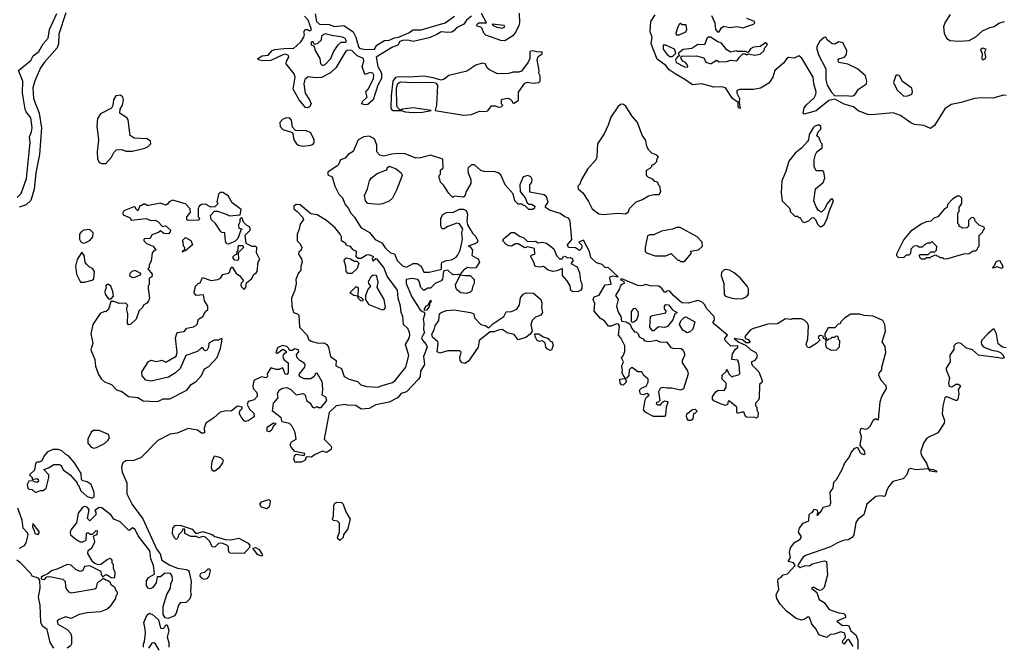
# Model space of a CAD drawing. Extents: x 2380107 to 2585170, y 384273 to 546161.
# Tile 99 of 256: x 2461647 to 2469050, y 478757 to 483468. Entities that reach past the tile are written whole.
import ezdxf

# ---------------------------------------------------------------- set-up
doc = ezdxf.new("R2010")
doc.units = 0

msp = doc.modelspace()

# ---------------------------------------------------------------- linework, layer by layer
at = {"layer": '0CON05XD'}
for points in [[(2461629, 482131), (2461658.7, 482161.4), (2461697.5, 482272.5), (2461726.5, 482545), (2461722, 482588), (2461736.3, 482623.7), (2461740.4, 482655), (2461730.7, 482730.7), (2461695.3, 482775.3), (2461688.2, 482795), (2461669.6, 482915), (2461670.5, 483005), (2461637.3, 483085), (2461731.9, 483161.9), (2461748.9, 483195), (2461791.4, 483228.6), (2461824.7, 483285.3), (2461860.5, 483329.5), (2461871.9, 483395), (2461926.9, 483513.1)], [(2461995, 483519.2), (2461941.6, 483358.4), (2461938.7, 483285), (2461930.3, 483255), (2461835, 483148.5), (2461805, 483104.4), (2461762.2, 483007.8), (2461746.8, 482955), (2461751.9, 482875), (2461794.8, 482765), (2461812.5, 482655), (2461796.5, 482455), (2461767.7, 482315), (2461756.4, 482193.6), (2461731, 482109), (2461697.1, 482075), (2461642.2, 482057.8)], [(2465045.4, 483494.6), (2465005.6, 483465), (2464986.5, 483433.5), (2464932.6, 483407.4), (2464914.4, 483385.6), (2464895.6, 483374.4), (2464865, 483370.5), (2464815, 483377.1), (2464783.6, 483356.4), (2464725, 483330.8), (2464605, 483302.5), (2464565, 483313.8), (2464525, 483310.9), (2464506.4, 483303.6), (2464490.6, 483275), (2464449.1, 483260.9), (2464327.8, 483185), (2464338.9, 483115), (2464367.1, 483065), (2464366.9, 483025), (2464338.8, 482975), (2464305.8, 482865), (2464265, 482828.8), (2464245, 482826.7), (2464217.5, 482835), (2464226.7, 482855), (2464260, 482885), (2464250, 482925), (2464267.5, 482945), (2464306.8, 483023.2), (2464309.7, 483049.7), (2464301.2, 483065), (2464285, 483071.4), (2464243.3, 483055), (2464221.4, 483115), (2464235.7, 483155), (2464232, 483175), (2464185, 483196.5), (2464145, 483235.3), (2464115, 483239.1), (2464099.2, 483230.9), (2464023.6, 483105), (2463985, 483067.5), (2463917.6, 483032.4), (2463875, 483029.2), (2463815, 483036.9), (2463792.1, 483017.9), (2463783.1, 482985), (2463793.8, 482915), (2463825.8, 482865), (2463837.5, 482835), (2463825, 482813.3), (2463810, 482805), (2463795, 482806.2), (2463749.5, 482865), (2463702.3, 482945), (2463719.6, 483035), (2463710.6, 483060.6), (2463651.1, 483135), (2463653.2, 483156.8), (2463672, 483185), (2463668.9, 483198.9), (2463645, 483207.5), (2463625.9, 483204.1), (2463535, 483160.8), (2463475, 483158), (2463440, 483165), (2463437.5, 483175), (2463470, 483195), (2463515, 483200), (2463546.2, 483235), (2463565, 483244.2), (2463655, 483254.4), (2463705, 483250), (2463759.8, 483300.2), (2463782.9, 483335), (2463788, 483355), (2463784, 483375), (2463793.3, 483395), (2463810, 483395), (2463825, 483383.3), (2463841.2, 483395), (2463816.9, 483465), (2463788, 483495)], [(2463867.9, 483512.1), (2463880, 483455), (2463901.2, 483435), (2463975, 483431.4), (2464015, 483415.6), (2464085, 483422.9), (2464155, 483375.4), (2464175.2, 483335.2), (2464194.2, 483264.2), (2464205, 483251.8), (2464255, 483244.6), (2464314.4, 483245.6), (2464333.5, 483276.5), (2464389.4, 483310.6), (2464425, 483313.4), (2464465, 483331.1), (2464495, 483335.8), (2464572.2, 483367.8), (2464594, 483385), (2464605, 483391.2), (2464665, 483390.4), (2464845.8, 483445), (2464915.7, 483495)], [(2465403.1, 483516.9), (2465404.4, 483445), (2465399.4, 483425), (2465377.5, 483375), (2465355, 483346.9), (2465295, 483308.9), (2465265, 483310), (2465151.7, 483351.7), (2465138, 483365), (2465125, 483402.5), (2465115, 483412.5), (2465085, 483420), (2465087.5, 483435), (2465100, 483445), (2465157.5, 483445), (2465120.6, 483515)], [(2469065, 482898.8), (2469045, 482900), (2468963.3, 482876.7), (2468875, 482880.4), (2468825, 482875.8), (2468725, 482843.8), (2468650.6, 482829.4), (2468603.8, 482796.2), (2468525, 482672), (2468495, 482650), (2468445, 482672.5), (2468375, 482680), (2468347, 482693), (2468268.4, 482748.4), (2468215, 482767.9), (2468055, 482751.9), (2468025, 482754.4), (2467952.4, 482782.4), (2467915, 482811.4), (2467845, 482832.9), (2467775, 482868.8), (2467729.6, 482860.4), (2467635, 482782.7), (2467545, 482757.5), (2467537.5, 482767.5), (2467545.8, 482805), (2467561.7, 482828.3), (2467619.3, 482880.7), (2467633.1, 482905), (2467636.5, 482925), (2467618.5, 482985), (2467613.1, 483035), (2467527.6, 483177.6), (2467505.8, 483195.8), (2467470.9, 483179.1), (2467426.8, 483183.2), (2467415, 483176.9), (2467390.2, 483139.8), (2467324.6, 483085), (2467309.5, 483035), (2467280.2, 482989.8), (2467217.9, 482952.1), (2467165, 482942.2), (2467058.1, 482941.9), (2467038.8, 482935), (2467039.2, 482915), (2467059.2, 482875), (2467056.2, 482845), (2467065, 482800), (2467055, 482802.5), (2467048.8, 482815), (2467050, 482845), (2467006, 482875), (2466953.8, 482955), (2466925, 482962), (2466865, 482961.3), (2466775, 482985.3), (2466705, 482978), (2466648.4, 483018.4), (2466575, 483059.3), (2466531, 483091), (2466505, 483124), (2466441.3, 483171.3), (2466393.8, 483285), (2466401.8, 483335), (2466388.3, 483375), (2466393.2, 483455), (2466424.6, 483505)], [(2466848.7, 483498.7), (2466873.1, 483445), (2466878, 483395), (2466895, 483373.8), (2466906.7, 483375), (2466925, 483406.7), (2466941.7, 483418.3), (2466985, 483408), (2467045, 483416), (2467085, 483405.8), (2467165, 483434), (2467173.3, 483445), (2467172.5, 483455), (2467115, 483477.5)], [(2468642.6, 483507.4), (2468605, 483448.8), (2468594, 483415), (2468598.6, 483365), (2468615, 483328.8), (2468641.5, 483311.5), (2468705, 483305.4), (2468785, 483311.5), (2468835, 483339.5), (2468886.4, 483383.6), (2468941.3, 483408.7), (2468975, 483416.2), (2469009.2, 483440.8), (2469051.2, 483455)], [(2465275, 483403.1), (2465293.8, 483415), (2465290, 483425), (2465200, 483435), (2465207.5, 483425), (2465235, 483411.4), (2465275, 483403.1)], [(2466605, 483353.3), (2466656.7, 483375), (2466663.3, 483395), (2466658.3, 483428.3), (2466628.3, 483428.3), (2466615, 483440), (2466605, 483432.5), (2466594.4, 483415), (2466581.2, 483365), (2466583.8, 483353.8), (2466605, 483353.3)], [(2463925, 483124), (2463945, 483131.2), (2463987.1, 483175), (2464007.8, 483225), (2464041.9, 483278.1), (2464065, 483297.5), (2464095, 483298.8), (2464103.3, 483305), (2464095, 483327.1), (2464075, 483337.3), (2463995, 483347.5), (2463945, 483361.5), (2463916.7, 483345), (2463915, 483312.5), (2463885, 483286.7), (2463865, 483280), (2463855, 483300), (2463845, 483300), (2463835, 483290), (2463840, 483275), (2463860, 483270), (2463870.5, 483230.5), (2463903.3, 483175), (2463908.3, 483138.3), (2463925, 483124)], [(2466665, 483110), (2466670, 483115), (2466667.5, 483125), (2466652.5, 483145), (2466632.5, 483155), (2466620, 483175), (2466617.5, 483185), (2466625, 483192.5), (2466736.4, 483196.4), (2466790, 483180), (2466807, 483147), (2466835, 483137.5), (2466845, 483137.5), (2466885, 483162.5), (2466905, 483150), (2466965, 483153.8), (2466995, 483162.5), (2467033, 483157), (2467045, 483162.5), (2467056.2, 483183.8), (2467085, 483210), (2467105, 483210), (2467115, 483203.3), (2467125, 483210), (2467175, 483200.8), (2467215, 483208), (2467243.3, 483235), (2467247.5, 483252.5), (2467267.5, 483275), (2467267, 483287), (2467255, 483292.5), (2467213.9, 483266.1), (2467165, 483262), (2467142.3, 483247.7), (2467125, 483220), (2467105, 483227.5), (2467045, 483227.5), (2467035, 483232.5), (2466995, 483222.5), (2466965, 483240), (2466925, 483290), (2466895, 483301.2), (2466840, 483335), (2466825, 483335.8), (2466814.4, 483325), (2466795, 483277.5), (2466745, 483281.2), (2466700, 483250), (2466635, 483244), (2466600, 483215), (2466600, 483205), (2466610, 483195), (2466595, 483190), (2466583, 483177), (2466577.5, 483165), (2466582.5, 483145), (2466645, 483114), (2466665, 483110)], [(2467905, 482893.3), (2467925, 482902.5), (2467953.3, 482945), (2468013.8, 482985), (2468016.9, 483005), (2468006.9, 483045), (2467945, 483098.9), (2467872.4, 483132.4), (2467805, 483146.7), (2467800, 483165), (2467806.1, 483173.9), (2467847.5, 483185), (2467864.2, 483205.8), (2467867.1, 483235), (2467835, 483293.3), (2467805, 483301.2), (2467775, 483284.2), (2467755, 483285.7), (2467718, 483315), (2467707.5, 483335), (2467695, 483334), (2467664.3, 483305), (2467641.4, 483265), (2467639.4, 483245), (2467655, 483198.8), (2467707, 483097), (2467707.1, 483015), (2467719.2, 482975), (2467748.8, 482925), (2467775, 482896.2), (2467855, 482898.8), (2467905, 482893.3)], [(2466555, 483190), (2466580, 483215), (2466570, 483245), (2466505, 483276.2), (2466485, 483276.2), (2466485, 483246.7), (2466516.2, 483205), (2466535, 483192), (2466555, 483190)], [(2468886.4, 483166.4), (2468905, 483173.3), (2468911.2, 483185), (2468902.5, 483225), (2468912.5, 483245), (2468885, 483252.5), (2468871.7, 483241.7), (2468884.3, 483214.3), (2468880.8, 483175), (2468886.4, 483166.4)], [(2464985, 482750.8), (2465045, 482754), (2465105, 482780), (2465145, 482777.5), (2465167, 482783), (2465195, 482820), (2465225, 482820), (2465245, 482810), (2465268.3, 482811.7), (2465280, 482825), (2465270, 482835), (2465270, 482865), (2465275, 482870), (2465317, 482877), (2465335, 482870), (2465350, 482855), (2465351.7, 482841.7), (2465365, 482840), (2465398.3, 482861.7), (2465398.3, 482921.7), (2465445, 482990), (2465465, 482997.5), (2465505, 482990), (2465550, 482995), (2465560, 483005), (2465560, 483045), (2465550, 483065), (2465552.5, 483085), (2465537.5, 483165), (2465545, 483190), (2465575, 483210), (2465577, 483217), (2465570, 483225), (2465545, 483222.5), (2465505, 483232.5), (2465481.7, 483228.3), (2465482.5, 483175), (2465470.7, 483149.3), (2465419.3, 483080.7), (2465396.4, 483073.6), (2465357, 483073), (2465325, 483063.3), (2465240.7, 483060.7), (2465179.3, 483089.3), (2465165, 483102.5), (2465146.4, 483136.4), (2465125, 483140), (2465076.7, 483125), (2465008.8, 483081.2), (2464875, 483047.3), (2464838.6, 483021.4), (2464815, 483012.5), (2464755, 483031.4), (2464685, 483042.5), (2464574.3, 483034.3), (2464495, 483037.5), (2464471.7, 483031.7), (2464452, 483005), (2464440, 482895), (2464438.8, 482805), (2464442.7, 482792.7), (2464454.1, 482784.1), (2464515, 482783.8), (2464545, 482774.3), (2464605, 482768.6), (2464675, 482772.9), (2464740, 482785), (2464605, 482804.4), (2464525, 482795.8), (2464515, 482787.5), (2464501.7, 482791.7), (2464487.1, 482807.1), (2464483, 482823), (2464480.8, 482955), (2464491.1, 482988.9), (2464510.5, 482999.5), (2464605, 482994.4), (2464745, 482998.1), (2464773.1, 482993.1), (2464788, 482975), (2464781.9, 482825), (2464770, 482785), (2464985, 482750.8)], [(2468295, 482892), (2468325, 482894), (2468353.6, 482906.4), (2468358.8, 482925), (2468353.6, 482953.6), (2468285, 483002.5), (2468262.5, 483045), (2468245, 483052.5), (2468235, 483047.5), (2468218, 482995), (2468245, 482937.5), (2468295, 482892)], [(2462265, 482386.7), (2462295, 482387.5), (2462336.4, 482433.6), (2462355, 482470), (2462375, 482490), (2462415, 482492.5), (2462445, 482480), (2462495, 482478.8), (2462587.7, 482502.3), (2462612.5, 482515), (2462632.5, 482535), (2462630, 482555), (2462605, 482572.5), (2462507, 482577), (2462477.5, 482597.5), (2462462.5, 482715), (2462455, 482727.5), (2462400, 482765), (2462402.5, 482795), (2462420, 482825), (2462428, 482865), (2462423.3, 482885), (2462405, 482901.2), (2462371.2, 482895), (2462352, 482865), (2462346.4, 482823.6), (2462336.4, 482803.6), (2462255, 482758.8), (2462232.5, 482725), (2462227.7, 482667.7), (2462238.8, 482565), (2462230, 482475), (2462231.7, 482421.7), (2462245, 482393.3), (2462265, 482386.7)], [(2466035, 482003.3), (2466145, 482013.3), (2466205, 482008.8), (2466223.3, 482025), (2466231.2, 482048.8), (2466281.7, 482098.3), (2466330, 482115), (2466375, 482142.5), (2466415, 482152.5), (2466455, 482152.5), (2466467.5, 482175), (2466460, 482215), (2466450, 482225), (2466448.3, 482238.3), (2466438.3, 482248.3), (2466421.7, 482251.7), (2466408.3, 482268.3), (2466375, 482280), (2466360, 482295), (2466360, 482335), (2466388.3, 482351.7), (2466400, 482365), (2466400, 482375), (2466418.3, 482381.7), (2466438.3, 482401.7), (2466440, 482425), (2466450, 482435), (2466438.3, 482448.3), (2466400, 482465), (2466377, 482487), (2466363.6, 482513.6), (2466355, 482560), (2466328.3, 482598.3), (2466293.3, 482695), (2466250, 482745), (2466205, 482817.5), (2466183, 482833), (2466165, 482830), (2466145, 482813.3), (2466091.2, 482735), (2466072.5, 482675), (2466040.7, 482609.3), (2465992.5, 482535), (2465987, 482437), (2465980, 482415), (2465917.5, 482345), (2465870, 482265), (2465858.3, 482231.7), (2465843.8, 482215), (2465846.7, 482195), (2465880, 482165), (2465925, 482100), (2465952.5, 482045), (2466002.5, 482007.5), (2466035, 482003.3)], [(2463775, 482516.7), (2463835, 482523.3), (2463855, 482532.5), (2463862.5, 482545), (2463862.5, 482565), (2463836, 482616), (2463803, 482633), (2463720, 482635), (2463698.3, 482658.3), (2463691.7, 482711.7), (2463675, 482730), (2463645, 482727.5), (2463623.6, 482716.4), (2463602.5, 482695), (2463606.7, 482665), (2463625, 482642.5), (2463698.3, 482618.3), (2463707.5, 482565), (2463727.5, 482535), (2463744.1, 482524.1), (2463775, 482516.7)], [(2467675, 481912.5), (2467695, 481927.5), (2467716.7, 481965), (2467732.5, 482025), (2467766.2, 482105), (2467755, 482120), (2467745, 482117.5), (2467715, 482080), (2467700, 482045), (2467675, 482020), (2467653.6, 482033.6), (2467635, 482060), (2467617.5, 482105), (2467630, 482195), (2467687.7, 482242.3), (2467701.2, 482275), (2467693, 482323), (2467685, 482330), (2467635, 482330), (2467620, 482365), (2467620, 482415), (2467630, 482455), (2467640, 482475), (2467680, 482505), (2467680, 482535), (2467670, 482545), (2467658.3, 482578.3), (2467640, 482595), (2467650, 482625), (2467670, 482645), (2467670, 482665), (2467655, 482676.2), (2467625, 482666.2), (2467613.3, 482655), (2467582, 482605), (2467576.7, 482565), (2467569.2, 482550.8), (2467527.5, 482505), (2467476.7, 482465), (2467430, 482405), (2467407.5, 482325), (2467377.5, 482255), (2467372.5, 482165), (2467380, 482105), (2467438.3, 482048.3), (2467440, 482025), (2467475, 481990), (2467495, 481990), (2467505, 481980), (2467515, 481980), (2467530.7, 481950.7), (2467545, 481942.5), (2467580, 481955), (2467601.7, 481978.3), (2467615, 481980), (2467630, 481965), (2467645, 481930), (2467663, 481913), (2467675, 481912.5)], [(2467093, 480513), (2467085, 480520), (2467045, 480507.5), (2467039.3, 480519.3), (2467040, 480555), (2466985, 480600), (2466975, 480600), (2466970, 480575), (2466955, 480567.5), (2466915, 480578.8), (2466865, 480603.3), (2466856.2, 480615), (2466856.2, 480635), (2466880.7, 480669.3), (2466898.3, 480681.7), (2466945, 480680), (2466960, 480705), (2466960, 480735), (2466930, 480765), (2466930, 480795), (2466958.3, 480821.7), (2466965, 480840), (2466980, 480805), (2467005, 480780), (2467012.5, 480787.5), (2467051.7, 480798.3), (2467061.7, 480808.3), (2467057.5, 480875), (2467047, 480907), (2467002.5, 480912.5), (2467007.5, 480955), (2467030, 480990), (2467046.1, 481003.9), (2467047.5, 481015), (2466995, 481012.5), (2466952.5, 481055), (2466948.3, 481071.7), (2466970, 481095), (2466860, 481185), (2466860, 481195), (2466871.7, 481208.3), (2466867.5, 481235), (2466813.6, 481293.6), (2466795, 481327.5), (2466775, 481347.5), (2466745, 481356.7), (2466673, 481337), (2466625, 481340), (2466565, 481392.5), (2466535, 481427.5), (2466515, 481430), (2466505, 481420), (2466495, 481420), (2466476.4, 481446.4), (2466453, 481463), (2466386.4, 481466.4), (2466355, 481477.5), (2466325, 481466.2), (2466295, 481468), (2466175, 481520), (2466162.5, 481515), (2466190, 481500), (2466192.5, 481485), (2466172.7, 481477.3), (2466160.8, 481465), (2466156, 481445), (2466126.7, 481395), (2466146, 481365), (2466134, 481315), (2466148, 481268), (2466166.7, 481235), (2466171.7, 481201.7), (2466206.4, 481196.4), (2466238.3, 481178.3), (2466250, 481145), (2466270.7, 481120.7), (2466285, 481117.5), (2466296.2, 481106.2), (2466305, 481082.5), (2466335, 481067.5), (2466345, 481052.5), (2466383, 481047), (2466435, 481057.5), (2466465, 481042.5), (2466510, 481045), (2466543.9, 481003.9), (2466558, 480998), (2466620, 480995), (2466635, 480982.5), (2466643.3, 480965), (2466645.9, 480944.1), (2466627.5, 480905), (2466627, 480887), (2466668.3, 480828.3), (2466673.8, 480805), (2466638.3, 480691.7), (2466617, 480683), (2466548.3, 480698.3), (2466515, 480696.2), (2466477, 480703), (2466462.5, 480695), (2466450.7, 480669.3), (2466460, 480605), (2466448.3, 480591.7), (2466435, 480590), (2466431.7, 480581.7), (2466445, 480572.5), (2466467, 480573), (2466471.7, 480588.3), (2466495, 480602.5), (2466515, 480597.5), (2466519.3, 480589.3), (2466507.5, 480555), (2466503.3, 480495), (2466495.8, 480484.2), (2466413.6, 480483.6), (2466355, 480513.3), (2466337.5, 480535), (2466350, 480610), (2466360, 480630), (2466380, 480645), (2466365, 480657.5), (2466335, 480647.5), (2466315, 480652.5), (2466307, 480683), (2466321.7, 480698.3), (2466356.4, 480713.6), (2466373, 480743), (2466372.5, 480765), (2466337.5, 480795), (2466325, 480820), (2466295, 480820), (2466255, 480850), (2466245, 480850), (2466230, 480835), (2466227, 480793), (2466208.3, 480771.7), (2466200, 480770), (2466210, 480745), (2466185, 480720), (2466171.7, 480721.7), (2466162.5, 480735), (2466160, 480765), (2466200, 480770), (2466173.3, 480815), (2466180, 480825), (2466173.3, 480865), (2466187.5, 480895), (2466172.5, 480925), (2466185, 480940), (2466196.4, 480973.6), (2466197.5, 481015), (2466166.7, 481076.7), (2466150, 481095), (2466157, 481167), (2466148.3, 481178.3), (2466135, 481180), (2466095, 481162.5), (2466075, 481162.5), (2466043, 481203), (2466015, 481220), (2465967.5, 481275), (2465972.5, 481335), (2465960, 481365), (2465967, 481383), (2466005, 481397.5), (2466050, 481475), (2466095, 481480), (2466083.3, 481525), (2466086.7, 481535), (2466105, 481542), (2466147.5, 481535), (2466075, 481602.5), (2466050, 481605), (2466026.1, 481626.1), (2465985, 481640), (2465940.7, 481680.7), (2465932.5, 481725), (2465885, 481810), (2465850, 481795), (2465870, 481775), (2465872.5, 481765), (2465871.7, 481748.3), (2465857, 481733), (2465825, 481751.2), (2465773.8, 481755), (2465766.2, 481775), (2465798.8, 481815), (2465787, 481953), (2465772.5, 481975), (2465745, 481986.2), (2465710.7, 482010.7), (2465630, 482035), (2465600, 482055), (2465600, 482065), (2465620, 482095), (2465607.5, 482135), (2465590.7, 482150.7), (2465481.7, 482171.7), (2465482.5, 482225), (2465497.5, 482245), (2465500, 482265), (2465490, 482285), (2465467, 482297), (2465433.6, 482286.4), (2465407.5, 482225), (2465410, 482175), (2465448.3, 482128.3), (2465461.7, 482091.7), (2465475, 482080), (2465495, 482080), (2465520, 482065), (2465518.3, 482051.7), (2465505, 482040), (2465475, 482040), (2465448.3, 482068.3), (2465435, 482070), (2465425, 482080), (2465395, 482080), (2465370, 482105), (2465358.3, 482158.3), (2465297, 482227), (2465265, 482300), (2465245, 482316.7), (2465223, 482323), (2465140, 482325), (2465113.9, 482333.9), (2465067, 482377), (2465043, 482377), (2465020, 482355), (2465017.5, 482345), (2465020, 482315), (2465038.8, 482265), (2465038.8, 482235), (2465003.3, 482175), (2464995, 482140), (2464985, 482132.5), (2464915, 482140), (2464905, 482130), (2464875, 482160), (2464835, 482220), (2464810, 482245), (2464807, 482267), (2464800, 482275), (2464800, 482295), (2464810, 482305), (2464810, 482335), (2464830, 482355), (2464828.3, 482418.3), (2464735, 482450), (2464661.7, 482428.3), (2464625, 482427.5), (2464545, 482460), (2464495, 482462.5), (2464445, 482456.7), (2464385, 482442.5), (2464355, 482450), (2464332.5, 482475), (2464333.3, 482525), (2464315, 482572.5), (2464275, 482591.2), (2464235, 482588), (2464191.2, 482565), (2464153.9, 482476.1), (2464117.5, 482455), (2464095, 482427.5), (2464060, 482415), (2464042.5, 482375), (2463965, 482320), (2463965, 482300), (2463997.5, 482285), (2464016.7, 482215), (2464047.5, 482155), (2464075, 482127.5), (2464095, 482077.5), (2464118.3, 482048.3), (2464133.8, 482015), (2464165, 481983.3), (2464213.3, 481905), (2464277.3, 481867.3), (2464320, 481815), (2464369.1, 481789.1), (2464395, 481751.2), (2464435, 481716), (2464466, 481706), (2464486.4, 481656.4), (2464525, 481616.2), (2464555, 481608), (2464605, 481634.2), (2464635, 481635.8), (2464666.2, 481615), (2464685, 481570), (2464725, 481568.8), (2464810.7, 481589.3), (2464817.5, 481595), (2464818, 481635), (2464823.8, 481645), (2464855, 481656.2), (2464895, 481663.3), (2464928.3, 481681.7), (2464940, 481695), (2464960, 481735), (2464977.5, 481815), (2464971.2, 481865), (2464980, 481895), (2464955, 481932.5), (2464935, 481936.7), (2464865, 481912), (2464837.5, 481895), (2464824.3, 481894.3), (2464814.2, 481914.2), (2464813.4, 481976.6), (2464827.9, 482002.1), (2464855, 482018), (2464909.3, 482020.7), (2464955, 482042.5), (2464985, 482043.3), (2465005, 482033.3), (2465014.2, 482005), (2465008.8, 481955), (2465013.3, 481925), (2465051.9, 481861.9), (2465077.6, 481837.6), (2465092.5, 481805), (2465087.5, 481792.5), (2465068.3, 481781.7), (2465020, 481765), (2465035, 481760), (2465052.5, 481735), (2465047.5, 481695), (2465095, 481669.2), (2465104.2, 481645), (2465077, 481603), (2465045, 481598.8), (2465015, 481603.3), (2464983.3, 481585), (2464960, 481555), (2464960, 481550), (2464993.9, 481543.9), (2465035, 481543.3), (2465063.3, 481515), (2465064, 481485), (2465051.2, 481458.8), (2465047.3, 481432.7), (2465035, 481418.8), (2465005, 481410), (2464965, 481414.2), (2464935, 481436.2), (2464925.7, 481455), (2464924.4, 481475.6), (2464960, 481545), (2464960, 481550), (2464938.8, 481551.2), (2464905, 481550), (2464865, 481584), (2464839.3, 481580.7), (2464833.6, 481576.4), (2464825, 481517.5), (2464816.2, 481505), (2464770, 481485), (2464735, 481450), (2464715, 481450), (2464685, 481432.5), (2464662.5, 481455), (2464651.7, 481501.7), (2464640, 481515), (2464595, 481521.2), (2464553.3, 481515), (2464554.2, 481485), (2464595.8, 481385), (2464655, 481290), (2464673, 481273), (2464688.3, 481268.3), (2464692.5, 481255), (2464680, 481215), (2464686.7, 481185), (2464683.8, 481135), (2464690, 481115), (2464668.8, 481075), (2464675, 481057.5), (2464703.3, 481025), (2464710, 481005), (2464683.8, 480935), (2464691.2, 480875), (2464660, 480825), (2464658.8, 480785), (2464646.2, 480765), (2464555, 480670), (2464515, 480656.7), (2464487.5, 480625), (2464425, 480593.3), (2464325, 480572.9), (2464275, 480544.2), (2464215, 480540), (2464175, 480566.7), (2464110.6, 480570.6), (2464095, 480574), (2464026.1, 480563.9), (2463973.3, 480515), (2463937.5, 480315), (2463987.5, 480265), (2463992.5, 480255), (2463990, 480235), (2463955, 480212.5), (2463925, 480222.5), (2463863.9, 480196.1), (2463841.7, 480178.3), (2463808.3, 480181.7), (2463801.7, 480178.3), (2463792.5, 480155), (2463765, 480140), (2463715, 480140), (2463707.5, 480165), (2463713.3, 480186.7), (2463725, 480200), (2463785, 480190), (2463790, 480205), (2463715, 480220), (2463688.8, 480255), (2463682, 480275), (2463690, 480295), (2463726.7, 480315), (2463717.5, 480365), (2463692.5, 480415), (2463675, 480432.5), (2463620, 480445), (2463612.5, 480475), (2463547.5, 480525), (2463556.7, 480585), (2463590, 480625), (2463586.7, 480655), (2463597.7, 480682.3), (2463622.7, 480697.3), (2463655, 480703.3), (2463687.1, 480687.1), (2463725, 480646.2), (2463775, 480658), (2463785, 480653.3), (2463793.9, 480643.9), (2463802.5, 480605), (2463830, 480585), (2463850, 480555), (2463865, 480550), (2463885, 480560), (2463893, 480553), (2463915, 480552.5), (2463956.7, 480605), (2463949.3, 480629.3), (2463922.5, 480645), (2463927.5, 480685), (2463923, 480727)], [(2464345, 482078.6), (2464265.7, 482085.7), (2464246.7, 482106.7), (2464239.2, 482145), (2464262.5, 482195), (2464277.1, 482255), (2464292.2, 482277.8), (2464335, 482312), (2464400, 482335), (2464410, 482345), (2464410, 482355), (2464425, 482367.5), (2464477.3, 482347.3), (2464515.9, 482315.9), (2464522, 482295), (2464480.8, 482185), (2464450, 482125), (2464425.7, 482104.3), (2464375, 482082.5), (2464345, 482078.6)], [(2462675, 480596.7), (2462695, 480603.3), (2462725, 480616.2), (2462775, 480616.7), (2462905, 480682.5), (2462936.1, 480723.9), (2462975, 480747.5), (2463015, 480792.5), (2463037, 480843), (2463069.3, 480860.7), (2463131.7, 480928.3), (2463156.7, 480995), (2463170, 481065), (2463165, 481070), (2463141.7, 481058.3), (2463110.7, 481059.3), (2463070, 481035), (2463067.5, 481005), (2463055, 480980), (2463045, 480977.5), (2463033.6, 480983.6), (2463025, 481000), (2463015, 481000), (2462985, 480973.3), (2462897, 480943), (2462853.3, 480845), (2462818.3, 480811.7), (2462765, 480781.2), (2462635, 480750), (2462595, 480757.5), (2462569.3, 480789.3), (2462565, 480820), (2462615, 480897.5), (2462635, 480907.5), (2462675, 480897.5), (2462715, 480907.5), (2462745, 480892.5), (2462823, 480937), (2462832.5, 480965), (2462817.5, 481075), (2462832.5, 481115), (2462885, 481123.3), (2462905, 481147.5), (2462955, 481157.5), (2462970.5, 481169.5), (2462980.7, 481179.3), (2462992.5, 481215), (2463023.9, 481236.1), (2463045, 481272.5), (2463061.7, 481288.3), (2463062.5, 481315), (2463036.7, 481355), (2463028.3, 481398.3), (2462975, 481393.3), (2462960, 481415), (2462970, 481465), (2462990, 481485), (2463005, 481490), (2463021.7, 481528.3), (2463087, 481507), (2463136.4, 481513.6), (2463156.7, 481523.3), (2463175, 481552.5), (2463217, 481563), (2463228.3, 481571.7), (2463232.5, 481595), (2463245, 481610), (2463275, 481560), (2463300, 481545), (2463330, 481505), (2463313, 481487), (2463310, 481475), (2463315, 481460), (2463335, 481440), (2463347, 481453), (2463351.7, 481488.3), (2463389.5, 481520.5), (2463407, 481553), (2463426.4, 481563.6), (2463432.5, 481575), (2463440, 481645), (2463452.5, 481665), (2463426.7, 481715), (2463430, 481755), (2463421.7, 481761.7), (2463395, 481762.5), (2463350, 481785), (2463343, 481847), (2463380, 481885), (2463380, 481895), (2463375, 481910), (2463351.7, 481921.7), (2463330, 481945), (2463320, 481975), (2463315, 481980), (2463303, 481967), (2463302.5, 481945), (2463292.5, 481925), (2463295, 481900), (2463320, 481895), (2463310, 481885), (2463287, 481823), (2463265, 481800), (2463215, 481780), (2463203.6, 481783.6), (2463195, 481800), (2463190, 481865), (2463168.3, 481868.3), (2463157, 481877), (2463120, 481935), (2463086.7, 481965), (2463082.5, 481995), (2463113, 482027), (2463135, 482027.5), (2463200, 482005), (2463225, 481993.3), (2463305, 482000), (2463311.7, 482041.7), (2463245, 482090), (2463215, 482142.5), (2463175, 482167.5), (2463155, 482167.5), (2463143, 482157), (2463130, 482095), (2463140, 482085), (2463115, 482060), (2463085, 482057.5), (2463045, 482080), (2463015, 482077.5), (2462997.5, 482065), (2462990, 482045), (2462990, 481985), (2463000, 481975), (2462995, 481960), (2462915, 481957.5), (2462905, 481962.5), (2462904.1, 481985.9), (2462931.7, 482018.3), (2462930, 482045), (2462893.6, 482083.6), (2462795, 482110), (2462770.7, 482099.3), (2462759.3, 482080.7), (2462746.4, 482073.6), (2462705, 482087.5), (2462615, 482070), (2462605, 482070), (2462591.7, 482081.7), (2462578.3, 482081.7), (2462565, 482070), (2462551.7, 482068.3), (2462535, 482030), (2462520, 482045), (2462518.3, 482058.3), (2462505, 482060), (2462430.7, 482029.3), (2462422.5, 482015), (2462425, 482000), (2462478.3, 481978.3), (2462485, 481960), (2462595, 481972.5), (2462635, 481957.5), (2462665, 481960), (2462685, 481950), (2462721.7, 481911.7), (2462745, 481917.5), (2462780, 481885), (2462778.3, 481871.7), (2462765, 481857.5), (2462731.2, 481861.2), (2462705, 481880), (2462691.7, 481868.3), (2462640.7, 481849.3), (2462628.3, 481821.7), (2462585, 481820), (2462580, 481815), (2462580, 481805), (2462600, 481785), (2462650, 481765), (2462670, 481735), (2462655, 481730), (2462642.5, 481715), (2462637, 481653), (2462620, 481625), (2462620, 481605), (2462610, 481595), (2462642.5, 481555), (2462640, 481535), (2462620, 481525), (2462620, 481475), (2462613, 481467), (2462613, 481447), (2462622.5, 481375), (2462617, 481353), (2462603, 481337), (2462580, 481325), (2462569.3, 481300.7), (2462545, 481280), (2462522.5, 481215), (2462480, 481175), (2462465, 481172.5), (2462457, 481187), (2462460, 481255), (2462452.5, 481285), (2462453, 481307), (2462460, 481315), (2462456.4, 481326.4), (2462445, 481337.5), (2462395, 481333.3), (2462355, 481350), (2462331.7, 481348.3), (2462315, 481290), (2462295, 481270), (2462285, 481272.5), (2462251.2, 481258.8), (2462196.7, 481175), (2462183.3, 481105), (2462197.5, 481035), (2462183.3, 480985), (2462211.7, 480911.7), (2462218.3, 480861.7), (2462239.7, 480799.7), (2462262, 480765), (2462285, 480746), (2462337.5, 480725), (2462374.2, 480684.2), (2462415, 480671.2), (2462465, 480633.8), (2462535, 480626.7), (2462575, 480603.3), (2462675, 480596.7)], [(2468595, 481670), (2468625, 481672.5), (2468745, 481707.5), (2468785, 481710), (2468815, 481730), (2468835, 481730), (2468848.3, 481741.7), (2468850, 481755), (2468860, 481765), (2468860, 481845), (2468888.3, 481871.7), (2468890, 481885), (2468900, 481895), (2468898.3, 481908.3), (2468861.7, 481921.7), (2468831.7, 481951.7), (2468828.3, 481968.3), (2468815, 481980), (2468801.7, 481978.3), (2468781.7, 481958.3), (2468780, 481915), (2468768.3, 481901.7), (2468735, 481900), (2468728.3, 481908.3), (2468711.7, 481911.7), (2468710, 481925), (2468700, 481935), (2468700, 482015), (2468710, 482025), (2468710, 482055), (2468730, 482085), (2468730, 482125), (2468715, 482140), (2468695, 482140), (2468661.7, 482118.3), (2468623, 482077), (2468620, 482055), (2468600, 482045), (2468550, 481985), (2468520, 481975), (2468497, 481953), (2468463, 481947), (2468425, 481930), (2468343.6, 481876.4), (2468293.9, 481816.1), (2468240, 481705), (2468240, 481695), (2468255, 481680), (2468297, 481683), (2468315, 481700), (2468335, 481700), (2468348.3, 481711.7), (2468350, 481745), (2468371.7, 481768.3), (2468395, 481770), (2468405, 481760), (2468435, 481760), (2468451.7, 481778.3), (2468475, 481790), (2468495, 481790), (2468505, 481800), (2468540, 481765), (2468538.3, 481731.7), (2468525, 481720), (2468495, 481720), (2468475, 481700), (2468415, 481700), (2468410, 481695), (2468411.7, 481681.7), (2468425, 481670), (2468455, 481670), (2468465, 481680), (2468495, 481680), (2468501.7, 481688.3), (2468535, 481700), (2468541.7, 481691.7), (2468555, 481690), (2468565, 481680), (2468585, 481680), (2468595, 481670)], [(2464343.9, 480706.1), (2464365, 480713.8), (2464449.5, 480740.5), (2464470, 480755), (2464551.2, 480855), (2464573.6, 480943.6), (2464548.8, 481025), (2464575, 481072.5), (2464581.4, 481095), (2464578.9, 481115), (2464566.4, 481146.4), (2464533.8, 481175), (2464528, 481235), (2464515.9, 481265.9), (2464511.2, 481315), (2464492.5, 481375), (2464486.7, 481435), (2464409.3, 481539.3), (2464386.2, 481605), (2464335, 481667.5), (2464325, 481670), (2464305, 481652.5), (2464300, 481675), (2464310, 481685), (2464275, 481700), (2464255, 481696.7), (2464215, 481672.5), (2464191.7, 481671.7), (2464177.5, 481685), (2464180, 481725), (2464155, 481737.5), (2464135, 481762.5), (2464105, 481770), (2464100, 481785), (2464067.5, 481805), (2464066.7, 481835), (2464056.7, 481855), (2464017.5, 481905), (2463955, 481956.7), (2463885, 482000), (2463835, 482007.5), (2463755, 482076.7), (2463725, 482077.5), (2463707.5, 482065), (2463707.5, 482045), (2463732.5, 482025), (2463775, 481980), (2463780, 481965), (2463755, 481930), (2463746.7, 481885), (2463732.5, 481855), (2463733.8, 481805), (2463755, 481782.5), (2463768.8, 481755), (2463762.5, 481735), (2463745, 481720), (2463743.3, 481705), (2463765, 481670), (2463770, 481645), (2463761.2, 481615), (2463761.2, 481585), (2463743.8, 481565), (2463724, 481515), (2463726.2, 481485), (2463716.2, 481435), (2463692, 481375), (2463693.8, 481315), (2463702.5, 481275), (2463707, 481267), (2463735, 481256.7), (2463746.2, 481245), (2463750, 481155), (2463807.5, 481095), (2463817.5, 481065), (2463835, 481050), (2463895, 481036.7), (2463935, 481038.8), (2463956.2, 481025), (2463968.8, 481005), (2463983.3, 480935), (2464027.5, 480905), (2464023.3, 480865), (2464065.8, 480845.8), (2464087.5, 480785), (2464125, 480763.8), (2464187.7, 480747.7), (2464211.7, 480721.7), (2464255, 480708.8), (2464343.9, 480706.1)], [(2462125, 481787.5), (2462145, 481793.3), (2462175, 481806.7), (2462197.5, 481835), (2462200, 481865), (2462175, 481890), (2462130, 481885), (2462112.5, 481875), (2462096.7, 481855), (2462097, 481817), (2462107, 481797), (2462125, 481787.5)], [(2465805, 481421.2), (2465791.7, 481431.7), (2465785, 481467.5), (2465762.5, 481505), (2465728, 481545), (2465727.5, 481597.5), (2465685, 481578.8), (2465655, 481573.8), (2465620, 481585), (2465585, 481612.5), (2465555, 481607.5), (2465521.7, 481611.7), (2465512.5, 481645), (2465490, 481685), (2465491.7, 481698.3), (2465520, 481705), (2465518.3, 481748.3), (2465465, 481760), (2465445, 481752.5), (2465395, 481782.5), (2465375, 481782.5), (2465345, 481763.8), (2465325, 481766.2), (2465305, 481776.7), (2465280, 481805), (2465285, 481820), (2465341.7, 481868.3), (2465367, 481867), (2465405, 481840), (2465438.3, 481828.3), (2465465, 481800), (2465525, 481802.5), (2465545, 481790), (2465575, 481796), (2465608.3, 481788.3), (2465664.1, 481744.1), (2465684.1, 481694.1), (2465705, 481670), (2465725, 481670), (2465732.5, 481685), (2465745, 481690), (2465768.3, 481678.3), (2465785, 481680), (2465803, 481673), (2465807, 481653), (2465790, 481635), (2465838.3, 481608.3), (2465856.2, 481565), (2465864.2, 481504.2), (2465873.3, 481485), (2465873.6, 481446.4), (2465866, 481434), (2465845, 481423.8), (2465805, 481421.2)], [(2466645, 481650), (2466698.3, 481711.7), (2466691.7, 481728.3), (2466751.7, 481738.3), (2466780, 481765), (2466777.5, 481795), (2466740, 481835), (2466613.9, 481906.1), (2466585, 481906.2), (2466555, 481892.5), (2466473, 481877), (2466415, 481850.8), (2466385, 481850.8), (2466367, 481843), (2466350, 481755), (2466350, 481725), (2466360, 481715), (2466425, 481692.5), (2466505, 481693.3), (2466545, 481710), (2466595, 481660), (2466605, 481660), (2466615, 481650), (2466645, 481650)], [(2462875, 481720), (2462870, 481725), (2462888.3, 481741.7), (2462890, 481755), (2462880, 481765), (2462877, 481797), (2462870, 481805), (2462895, 481830), (2462935, 481807.5), (2462947.5, 481775), (2462895, 481730), (2462880, 481730), (2462875, 481720)], [(2463285, 481657.5), (2463265, 481660), (2463252.5, 481675), (2463253, 481687), (2463265, 481700), (2463280, 481705), (2463283, 481727), (2463290, 481735), (2463290, 481765), (2463295, 481770), (2463325, 481770), (2463330, 481755), (2463290, 481715), (2463292.5, 481665), (2463285, 481657.5)], [(2462135, 481493.3), (2462191.7, 481508.3), (2462205, 481520), (2462210, 481575), (2462197.5, 481595), (2462169.3, 481609.3), (2462149.3, 481629.3), (2462140, 481645), (2462132.5, 481695), (2462115, 481720), (2462080, 481665), (2462066.7, 481615), (2462073.6, 481553.6), (2462103.3, 481493.3), (2462135, 481493.3)], [(2464145, 481560), (2464115, 481560), (2464102.5, 481575), (2464098.8, 481615), (2464086.7, 481655), (2464090.7, 481669.3), (2464105, 481677.5), (2464135, 481670), (2464165, 481652.5), (2464181.7, 481651.7), (2464197, 481637), (2464185, 481597.5), (2464145, 481560)], [(2469035, 481597.5), (2468995, 481610), (2468965, 481600), (2468960, 481605), (2468973.3, 481616.7), (2468991.2, 481648.8), (2469015, 481660), (2469040, 481615), (2469035, 481597.5)], [(2462495, 481530), (2462515, 481532.5), (2462558.3, 481551.7), (2462558.3, 481558.3), (2462515, 481582.5), (2462490, 481575), (2462475, 481560), (2462472.5, 481545), (2462495, 481530)], [(2464375, 481284), (2464275, 481323.3), (2464250, 481365), (2464250, 481395), (2464263.6, 481436.4), (2464287.5, 481465), (2464272.5, 481485), (2464270.7, 481499.3), (2464291.7, 481538.3), (2464305, 481550), (2464325, 481546.7), (2464329.5, 481539.5), (2464340, 481495), (2464332.5, 481455), (2464386.2, 481365), (2464394.2, 481305), (2464385, 481288.8), (2464375, 481284)], [(2467035, 481370), (2467085, 481372.5), (2467115, 481387.5), (2467126.4, 481403.6), (2467127, 481443), (2467116.7, 481465), (2467065, 481526.2), (2467020, 481565), (2466985, 481583.8), (2466955, 481590), (2466943.9, 481586.1), (2466925, 481567.5), (2466920, 481545), (2466942, 481485), (2466945, 481402.5), (2466955, 481390), (2466995, 481376.2), (2467035, 481370)], [(2462335, 481370), (2462351.7, 481388.3), (2462346.7, 481425), (2462333, 481463), (2462315, 481477.5), (2462303, 481477), (2462292.5, 481465), (2462297.5, 481455), (2462287.5, 481425), (2462290, 481405), (2462315, 481370), (2462335, 481370)], [(2464225, 481352.5), (2464212.5, 481355), (2464192.5, 481375), (2464190, 481390), (2464160, 481395), (2464130, 481415), (2464175, 481460), (2464185, 481460), (2464191.7, 481451.7), (2464190, 481390), (2464215, 481380), (2464230, 481365), (2464225, 481352.5)], [(2464995, 480884), (2464975, 480888.8), (2464958.8, 480905), (2464956.2, 480925), (2464967.5, 480967.5), (2464957.5, 480977.5), (2464865, 480978.8), (2464805, 480960), (2464785, 480970), (2464793.8, 481035), (2464790, 481045), (2464751.2, 481081.2), (2464746.4, 481103.6), (2464763.3, 481135), (2464770, 481165), (2464798.6, 481205), (2464804, 481255), (2464815, 481266), (2464855, 481282), (2464915, 481286), (2465037.3, 481267.3), (2465062.5, 481255), (2465067.5, 481225), (2465115, 481176.7), (2465147.7, 481167.7), (2465175, 481150), (2465205, 481180), (2465287.5, 481235), (2465305, 481271.2), (2465345, 481274.2), (2465385, 481291.2), (2465405.7, 481324.3), (2465413.5, 481376.5), (2465433.3, 481405), (2465455, 481413.8), (2465510.9, 481410.9), (2465566, 481365), (2465573.8, 481336.2), (2465571.2, 481305), (2465578.8, 481265), (2465565, 481246.7), (2465525, 481230), (2465500, 481205), (2465491.2, 481175), (2465500, 481125), (2465486.4, 481103.6), (2465451.7, 481078.3), (2465395, 481060), (2465365, 481101.2), (2465312.3, 481112.3), (2465275, 481137.5), (2465253, 481137), (2465215, 481120), (2465185, 481120), (2465102.5, 481055), (2465093.3, 481005), (2465020.5, 480899.5), (2464995, 480884)], [(2464691.7, 481281.7), (2464690, 481295), (2464702.5, 481315), (2464718.3, 481321.7), (2464735, 481360), (2464740, 481355), (2464735, 481340), (2464730, 481340), (2464725, 481310), (2464705, 481282.5), (2464691.7, 481281.7)], [(2466415, 481127.5), (2466405, 481127.5), (2466383.8, 481155), (2466390, 481235), (2466406, 481244), (2466506.1, 481263.9), (2466507.5, 481275), (2466494, 481295), (2466494, 481315), (2466505, 481326.2), (2466525, 481324), (2466555, 481287.5), (2466590, 481265), (2466573.3, 481256.7), (2466558.3, 481211.7), (2466518, 481162), (2466496, 481154), (2466450.8, 481159.2), (2466415, 481127.5)], [(2466255, 481190), (2466248.3, 481198.3), (2466247, 481273), (2466265, 481297.5), (2466275, 481300), (2466295.9, 481275.9), (2466296.4, 481246.4), (2466285, 481207.5), (2466265, 481192.5), (2466255, 481190)], [(2467914, 478755), (2467885, 478801.2), (2467875, 478806.7), (2467867, 478803), (2467846.4, 478773.6), (2467833.3, 478785), (2467835, 478800), (2467856.7, 478823.3), (2467850, 478855), (2467820, 478865), (2467772, 478848), (2467740, 478845), (2467715, 478822.5), (2467655, 478842.5), (2467636.7, 478885), (2467603, 478923), (2467585, 478972.5), (2467575, 478977.5), (2467545, 478958), (2467525, 478954.2), (2467485, 478966.2), (2467411.7, 479021.7), (2467365, 479072.5), (2467340, 479115), (2467334.2, 479144.2), (2467353.8, 479185), (2467346.2, 479245), (2467350, 479265), (2467373, 479277), (2467386.6, 479293.4), (2467419.1, 479300.9), (2467477.5, 479365), (2467465, 479383.1), (2467424, 479395), (2467442.9, 479425), (2467434.3, 479465), (2467443.1, 479496.9), (2467472, 479538), (2467515, 479563.3), (2467522.5, 479575), (2467522.5, 479585), (2467503.6, 479613.6), (2467510, 479645), (2467538.3, 479681.7), (2467580, 479700), (2467583, 479747), (2467591.7, 479758.3), (2467606.4, 479763.6), (2467622.5, 479787.5), (2467641.7, 479781.7), (2467647.5, 479762.5), (2467640, 479745), (2467645, 479740), (2467676.7, 479775), (2467687, 479803), (2467737.5, 479815), (2467746, 479835), (2467741.2, 479915), (2467762.5, 479945), (2467768.8, 479991.2), (2467789.2, 480010.8), (2467832, 480085), (2467849.1, 480130.9), (2467885, 480182), (2467897.5, 480212.5), (2467925, 480246.7), (2467945, 480253.3), (2467964.4, 480215), (2467975, 480205.7), (2467995, 480199.2), (2468003.8, 480205), (2467998.6, 480225), (2467966.2, 480266.2), (2467976.2, 480335), (2467966, 480365), (2467968, 480385), (2467975, 480396.7), (2468005, 480390), (2468023.3, 480395), (2468043.3, 480415), (2468065, 480457.5), (2468085, 480470), (2468091.7, 480461.7), (2468105, 480460), (2468116, 480595), (2468128, 480635), (2468163.3, 480695), (2468162.5, 480715), (2468123.3, 480755), (2468106.7, 480795), (2468109.3, 480810.7), (2468130, 480835), (2468128.8, 480855), (2468159.4, 480965), (2468155, 481010), (2468132.5, 481045), (2468156.7, 481125), (2468152.5, 481175), (2468137.5, 481205), (2468065, 481237.5), (2467997, 481243), (2467965, 481252.5), (2467895, 481252.5), (2467850, 481225), (2467820, 481195), (2467815, 481180), (2467801.7, 481178.3), (2467775, 481150), (2467725, 481150), (2467700, 481105), (2467700, 481085), (2467710, 481075), (2467710, 481060), (2467725, 481060), (2467731.7, 481068.3), (2467745, 481070), (2467755, 481080), (2467775, 481080), (2467785, 481090), (2467798.3, 481088.3), (2467800, 481065), (2467810, 481055), (2467807.5, 481005), (2467785, 480982.5), (2467750.7, 480980.7), (2467717, 480997), (2467707.5, 481015), (2467710, 481060), (2467691.7, 481071.7), (2467688.3, 481088.3), (2467665, 481092.5), (2467652.5, 481085), (2467650, 481075), (2467660, 481065), (2467660, 481055), (2467640, 481035), (2467585, 481000), (2467570, 481005), (2467560, 481025), (2467571.7, 481068.3), (2467577.5, 481165), (2467570, 481185), (2467550, 481205), (2467525, 481217.5), (2467455, 481217.5), (2467445, 481212.5), (2467405, 481217.5), (2467345, 481180), (2467271.7, 481178.3), (2467165, 481146.7), (2467142.5, 481135), (2467100, 481085), (2467105, 481070), (2467125, 481062.5), (2467140, 481045), (2467131.7, 481038.3), (2467109.3, 481039.3), (2467081.7, 481061.7), (2467020, 481070), (2467053, 481043), (2467108.3, 481018.3), (2467145, 480986.7), (2467182.5, 480965), (2467192.5, 480945), (2467187, 480923), (2467168.3, 480901.7), (2467150, 480895), (2467150, 480885), (2467155, 480870), (2467205, 480820), (2467230, 480755), (2467228.3, 480741.7), (2467210, 480725), (2467207, 480623), (2467200, 480605), (2467180, 480585), (2467180, 480565), (2467190, 480555), (2467190, 480535), (2467200, 480515), (2467197, 480483), (2467187.5, 480472.5), (2467177.5, 480477.5), (2467115, 480478.8), (2467103.3, 480485), (2467093, 480513)], [(2466665, 481113.8), (2466632.3, 481132.3), (2466608.8, 481175), (2466617.7, 481202.3), (2466645, 481230), (2466655, 481232.5), (2466722.5, 481195), (2466708.3, 481141.7), (2466685, 481120), (2466665, 481113.8)], [(2465635, 480980), (2465612.3, 480992.3), (2465603.3, 481005), (2465597.5, 481035), (2465585, 481047.5), (2465575, 481052.5), (2465555, 481047.5), (2465537.5, 481055), (2465522.5, 481085), (2465520, 481105), (2465550, 481105), (2465583, 481083), (2465615, 481073.3), (2465627.5, 481065), (2465635, 481050), (2465650, 481045), (2465657, 481017), (2465645, 480982.5), (2465635, 480980)], [(2469065, 481000.8), (2469036, 481006), (2469005, 481030), (2468991.2, 481105), (2468975, 481140), (2468965, 481140), (2468925, 481106.7), (2468881.7, 481058.3), (2468876.4, 481043.6), (2468878.8, 481025), (2468895, 481006.2), (2468955, 480982), (2468996.4, 480976.4), (2469022.5, 480965), (2469041.2, 480945), (2469050, 480925), (2469035, 480920), (2469010, 480925), (2468855, 480946), (2468810, 480985), (2468760.3, 481000.3), (2468725, 481032.5), (2468703, 481037), (2468685, 481030), (2468670, 481015), (2468671.7, 480988.3), (2468640, 480945), (2468642.5, 480895), (2468613.3, 480846.7), (2468612.5, 480835), (2468637.5, 480775), (2468631.2, 480735), (2468635, 480712.5), (2468655, 480707.5), (2468685, 480727.5), (2468705, 480727.5), (2468720, 480715), (2468702.5, 480685), (2468708.8, 480655), (2468700, 480615), (2468695, 480603.8), (2468685, 480603.8), (2468625, 480630), (2468615, 480632.5), (2468602.5, 480625), (2468586.7, 480565), (2468583.8, 480505), (2468600, 480455), (2468596.7, 480435), (2468549.5, 480360.5), (2468468.3, 480321.7), (2468443.3, 480285), (2468420, 480215), (2468430, 480185), (2468463.9, 480133.9), (2468480, 480090), (2468515, 480086.2), (2468540, 480075), (2468540, 480065), (2468495, 480073.8), (2468480, 480090), (2468385, 480082.5), (2468345, 480093.3), (2468330, 480085), (2468317.5, 480045), (2468290, 480015), (2468212.5, 479995), (2468182.7, 479957.3), (2468168.8, 479935), (2468155, 479887.5), (2468145, 479882.5), (2468125, 479887.5), (2468085, 479882.5), (2468016.7, 479825), (2467994, 479746), (2467948.8, 479711.2), (2467933.2, 479686.8), (2467918, 479595), (2467906, 479575), (2467875, 479557.3), (2467845, 479555.5), (2467795, 479535.3), (2467743.8, 479505), (2467555, 479438.1), (2467535, 479423.5), (2467502.2, 479375), (2467498.6, 479365), (2467515, 479348.6), (2467554, 479364), (2467585, 479361.2), (2467605, 479375.8), (2467665, 479392.5), (2467695, 479398), (2467713, 479393), (2467721.9, 479295), (2467695, 479200), (2467678.8, 479181.2), (2467665, 479176.7), (2467643.3, 479183.3), (2467615, 479202.5), (2467600, 479195), (2467640.7, 479160.7), (2467657.7, 479107.7), (2467696.7, 479085), (2467734, 479034), (2467805, 479008), (2467845, 479003.3), (2467855.8, 478985), (2467855, 478972.5), (2467790, 478945), (2467832.7, 478912.7), (2467866.7, 478916.7), (2467880.8, 478910.8), (2467895, 478873.8), (2467932.6, 478842.6), (2467948.2, 478805), (2467950, 478735)], [(2463923, 480727), (2463922.5, 480745), (2463885, 480810), (2463871.7, 480808.3), (2463862.5, 480785), (2463835, 480766.7), (2463785, 480766.7), (2463755, 480783.3), (2463748.8, 480795), (2463751.2, 480805), (2463790, 480855), (2463792.5, 480875), (2463786.4, 480886.4), (2463752.5, 480905), (2463733.3, 480925), (2463728.3, 480951.7), (2463745, 480970), (2463742.5, 480985), (2463715, 480992.5), (2463695, 480980), (2463675, 480980), (2463670, 480995), (2463655, 481010), (2463623, 481017), (2463585, 481000), (2463572.5, 480962.5), (2463585, 480960), (2463625, 480990), (2463650, 480975), (2463650, 480965), (2463630.7, 480949.3), (2463626.7, 480935), (2463632.7, 480912.7), (2463666.7, 480886.7), (2463666.4, 480813.6), (2463655, 480800), (2463643.6, 480803.6), (2463625, 480850), (2463595, 480837.5), (2463575, 480837.5), (2463535, 480850), (2463507.5, 480805), (2463510, 480785), (2463500, 480775), (2463465, 480782.5), (2463407.5, 480755), (2463400, 480715), (2463403.3, 480695), (2463430, 480665), (2463433.8, 480635), (2463409.7, 480610.3), (2463363.9, 480596.1), (2463357.5, 480575), (2463375, 480540), (2463408.3, 480508.3), (2463409.3, 480480.7), (2463365, 480450.8), (2463345, 480447.5), (2463335, 480452), (2463311.3, 480481.3), (2463300.8, 480505), (2463303.6, 480526.4), (2463320, 480545), (2463320, 480555), (2463285, 480562.5), (2463237.5, 480525), (2463203, 480527), (2463154.1, 480515.9), (2463106.7, 480475), (2463046.7, 480435), (2463033.6, 480396.4), (2463036.2, 480365), (2463030.7, 480359.3), (2463015, 480358.8), (2462985, 480381.2), (2462915, 480393.8), (2462831.9, 480358.1), (2462779.7, 480350.3), (2462685, 480303.3), (2462560, 480175), (2462505, 480152.5), (2462445, 480150), (2462422.5, 480135), (2462412.5, 480105), (2462417.5, 480065), (2462452.5, 479985), (2462453, 479903), (2462493.9, 479823.9), (2462573.3, 479715), (2462678, 479485), (2462702.5, 479452.5), (2462715, 479403.3), (2462775, 479366.2), (2462835, 479343.3), (2462900, 479335), (2462915, 479327.5), (2462922.5, 479315), (2462936.7, 479245), (2462932.5, 479165), (2462937.5, 479145), (2462926.1, 479113.9), (2462900, 479085), (2462855, 479083.3), (2462842, 479065), (2462823.6, 479006.4), (2462810, 478985), (2462764.4, 478965.6), (2462740.2, 478970.2), (2462725.6, 478995), (2462726.2, 479055), (2462754.2, 479145), (2462781.4, 479195), (2462783.6, 479226.4), (2462796.7, 479255), (2462794.3, 479285), (2462780, 479305), (2462755, 479307.1), (2462735, 479303.8), (2462705, 479280), (2462681.7, 479278.3), (2462673.3, 479235), (2462645, 479197.5), (2462625, 479187.5), (2462613.9, 479193.9), (2462601.2, 479215), (2462601.7, 479248.3), (2462616.1, 479273.9), (2462661.7, 479298.3), (2462652.5, 479365), (2462632.5, 479415), (2462625, 479473.3), (2462538.1, 479588.1), (2462516.7, 479635), (2462495, 479647.5), (2462475, 479630), (2462465, 479630), (2462403, 479693), (2462355, 479712.5), (2462335, 479742.5), (2462265, 479797.5), (2462245, 479800), (2462211.7, 479778.3), (2462220, 479765), (2462220, 479745), (2462175, 479700), (2462158.3, 479718.3), (2462170, 479785), (2462155, 479802.5), (2462135, 479806.7), (2462119.3, 479800.7), (2462087.5, 479757.5), (2462073.3, 479685), (2462033.3, 479635), (2462026.7, 479615), (2462030, 479595), (2462080, 479555), (2462103, 479543), (2462123, 479543), (2462147.5, 479555), (2462150, 479605), (2462155, 479610), (2462165, 479610), (2462175, 479600), (2462195, 479600), (2462222.5, 479627.5), (2462230, 479625), (2462227.5, 479595), (2462200, 479585), (2462210, 479545), (2462207, 479533), (2462185, 479490), (2462160, 479475), (2462157.5, 479455), (2462190.5, 479400.5), (2462211.7, 479381.7), (2462235, 479372.5), (2462257, 479373), (2462305, 479410), (2462328.3, 479418.3), (2462340, 479405), (2462340, 479385), (2462350, 479375), (2462350, 479345), (2462362.5, 479315), (2462360, 479275), (2462355, 479270), (2462335, 479272.5), (2462305, 479292.5), (2462288.3, 479291.7), (2462275, 479280), (2462262.5, 479295), (2462259.3, 479319.3), (2462175, 479361.2), (2462135, 479356.7), (2462123.3, 479326.7), (2462105, 479320), (2462070.8, 479330.8), (2462035, 479367.5), (2462005, 479372.5), (2461935, 479338.8), (2461886.4, 479323.6), (2461858.3, 479301.7), (2461823.6, 479286.4), (2461810, 479275), (2461810, 479265), (2461835, 479260), (2461851.7, 479278.3), (2461875, 479282.5), (2461971.7, 479261.7), (2461988.8, 479245), (2461990.8, 479205), (2461998, 479185), (2462015, 479166.2), (2462035, 479158), (2462212.5, 479187.5), (2462225, 479200), (2462233.3, 479235), (2462242.5, 479245), (2462258.3, 479251.7), (2462275, 479270), (2462295, 479257.5), (2462315, 479250), (2462328.3, 479238.3), (2462330, 479225), (2462360, 479205), (2462370, 479175), (2462380, 479165), (2462380, 479145), (2462370, 479135), (2462367.5, 479115), (2462326.1, 479053.9), (2462305, 479036.7), (2462255, 479016.2), (2462155, 479008.8), (2462095, 478996.2), (2462035, 478966.7), (2461995, 478978.8), (2461937.5, 478955), (2461930, 478945), (2461933.6, 478923.6), (2462005, 478883.3), (2462030, 478855), (2462036.4, 478833.6), (2462036.7, 478775), (2462029.3, 478760.7), (2462005, 478742.5)], [(2466695, 480453.3), (2466675, 480454), (2466665, 480467.5), (2466660, 480485), (2466663.3, 480505), (2466705, 480537.5), (2466725, 480540), (2466740, 480525), (2466725, 480510), (2466713, 480507), (2466707.5, 480465), (2466695, 480453.3)], [(2463525, 480370), (2463507.5, 480375), (2463507.5, 480405), (2463555, 480437.5), (2463570, 480435), (2463570, 480425), (2463556.4, 480413.6), (2463542.5, 480385), (2463525, 480370)], [(2462205, 480246.7), (2462225, 480251.2), (2462285, 480281.2), (2462310, 480305), (2462323.3, 480325), (2462315, 480350), (2462245, 480378), (2462201.7, 480378.3), (2462183.6, 480366.4), (2462160, 480315), (2462160, 480285), (2462185, 480253.3), (2462205, 480246.7)], [(2462195, 479870), (2462207, 479883), (2462207, 479913), (2462183.6, 479973.6), (2462155, 479992.5), (2462121.7, 480001.7), (2462111.7, 480011.7), (2462110, 480055), (2462060, 480135), (2462017.5, 480185), (2461995, 480197.5), (2461965, 480226.7), (2461936.1, 480236.1), (2461896.1, 480236.1), (2461855, 480216.7), (2461831.7, 480188.3), (2461815, 480150), (2461795, 480140), (2461775, 480140), (2461765, 480130), (2461758.3, 480081.7), (2461720, 480045), (2461740, 480025), (2461741.7, 480011.7), (2461775, 480017.5), (2461785, 480010), (2461787.5, 479995), (2461775, 479987.5), (2461741.7, 480001.7), (2461715, 479997.5), (2461703, 479973), (2461707.5, 479945), (2461715, 479937.5), (2461740, 479935), (2461765, 479912.5), (2461805, 479927.5), (2461825, 479927.5), (2461847.5, 479945), (2461867.5, 480025), (2461867, 480047), (2461830, 480085), (2461865, 480097.5), (2461905, 480122.5), (2461945, 480122.5), (2461960, 480115), (2461975, 480082.5), (2462026.4, 480046.4), (2462080, 479985), (2462080, 479975), (2462088.3, 479968.3), (2462107.5, 479925), (2462155, 479882.5), (2462195, 479870)], [(2463115, 480072.5), (2463105, 480072.5), (2463095, 480081.2), (2463089.4, 480105), (2463094.4, 480145.6), (2463112.5, 480187.5), (2463156.7, 480175), (2463176, 480155), (2463172, 480135), (2463145.7, 480095), (2463115, 480072.5)], [(2463505, 479790), (2463465, 479802.5), (2463453.8, 479825), (2463465, 479842.5), (2463519.3, 479859.3), (2463529.3, 479849.3), (2463528.8, 479825), (2463523.6, 479806.4), (2463505, 479790)], [(2461646.4, 479493.6), (2461682.5, 479515), (2461696.4, 479533.6), (2461710, 479595), (2461705, 479610), (2461674.1, 479644.1), (2461666.2, 479706.2), (2461632.5, 479795)], [(2464055, 479552.5), (2464040, 479565), (2464037.5, 479575), (2464053, 479617), (2464051.7, 479681.7), (2464037, 479697), (2464005, 479702.5), (2464000, 479715), (2464007.5, 479735), (2464010, 479815), (2464017, 479833), (2464035, 479840), (2464067, 479837), (2464080, 479825), (2464098.3, 479768.3), (2464133, 479713), (2464112.5, 479635), (2464083, 479597), (2464080, 479575), (2464055, 479552.5)], [(2461785, 479597.5), (2461795, 479610), (2461795, 479620), (2461745, 479680), (2461742.5, 479655), (2461757, 479627), (2461760, 479605), (2461785, 479597.5)], [(2463335, 479453.3), (2463226.4, 479456.4), (2463216.7, 479475), (2463217.5, 479505), (2463205, 479517.5), (2463175, 479530), (2463145, 479531.2), (2463115, 479502.5), (2463095, 479503.3), (2463077.5, 479545), (2463045, 479577.5), (2463025, 479582.5), (2462995, 479573.3), (2462975, 479582.5), (2462935, 479582.5), (2462890, 479605), (2462890, 479635), (2462885, 479640), (2462875, 479637.5), (2462868.3, 479621.7), (2462842.5, 479595), (2462836.7, 479573.3), (2462825, 479560), (2462807.5, 479575), (2462796.7, 479605), (2462798.8, 479645), (2462816.1, 479663.9), (2462855, 479666.2), (2462945, 479637.5), (2462968.3, 479608.3), (2462985, 479607.5), (2463025, 479620), (2463095, 479596.2), (2463115, 479582.5), (2463195, 479560), (2463235, 479557.5), (2463295, 479568.8), (2463365, 479532.5), (2463377.5, 479515), (2463375, 479500), (2463335, 479453.3)], [(2463465, 479433.3), (2463435, 479446.7), (2463400, 479495), (2463419.3, 479499.3), (2463446.7, 479485), (2463472.5, 479445), (2463465, 479433.3)], [(2461905, 478742.5), (2461876.7, 478785), (2461853.6, 478883.6), (2461818.3, 478908.3), (2461806.2, 478935), (2461801.2, 479065), (2461788.8, 479125), (2461801.2, 479195), (2461800, 479255), (2461788.3, 479268.3), (2461740, 479285), (2461730, 479305), (2461654.1, 479384.1), (2461625, 479403.3)], [(2463035, 479258.8), (2463017.7, 479267.7), (2463004.1, 479284.1), (2463003.3, 479295), (2463011.7, 479308.3), (2463040, 479315), (2463065, 479340), (2463075, 479340), (2463080, 479325), (2463070, 479285), (2463055, 479263.3), (2463035, 479258.8)], [(2462579.3, 478749.3), (2462577, 478773), (2462586.7, 478795), (2462593.3, 478855), (2462590, 478885), (2462580, 478935), (2462605, 478993.3), (2462623.9, 479006.1), (2462645, 478996.2), (2462691.2, 478955), (2462705, 478893.3), (2462725, 478891.4), (2462741.2, 478905), (2462745, 478917.5), (2462755, 478917.5), (2462769.4, 478875), (2462756.9, 478825), (2462769.2, 478785), (2462769.5, 478750.5)], [(2462696.9, 478726.9), (2462667.5, 478775), (2462655, 478782.5), (2462640.7, 478779.3), (2462615, 478743.8)]]:
    msp.add_lwpolyline(points, dxfattribs=at)

doc.saveas('drawing.dxf')
